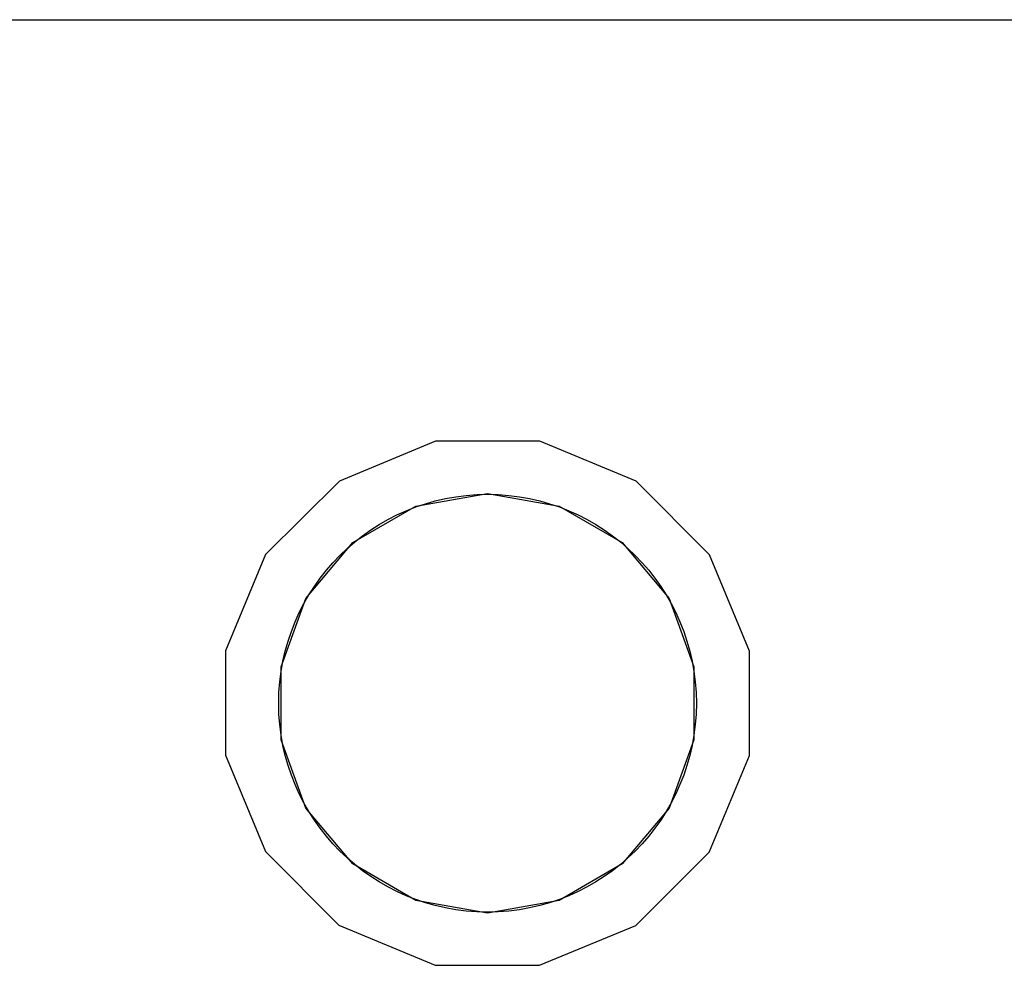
# Model space of a CAD drawing. Extents: x 88 to 361, y -189 to -115.
# Tile 34 of 41: x 341 to 350, y -126 to -117. Entities that reach past the tile are written whole.
import ezdxf

# ---------------------------------------------------------------- set-up
doc = ezdxf.new("R2010")
doc.units = 0
doc.header["$MEASUREMENT"] = 0
doc.layers.add('BLACK', color=7, linetype='CONTINUOUS')

msp = doc.modelspace()

# ---------------------------------------------------------------- linework, layer by layer
at = {"layer": 'Black'}
for p, q in [((332.464, -117.264), (361.24, -117.264)), ((344.816, -121.298), (343.894, -121.679)), ((345.814, -121.298), (344.816, -121.298)), ((346.736, -121.681), (345.814, -121.298)), ((343.894, -121.679), (343.188, -122.383)), ((347.44, -122.387), (346.736, -121.681)), ((344.626, -121.919), (345.313, -121.798)), ((345.313, -121.798), (346, -121.919)), ((344.023, -122.268), (344.626, -121.919)), ((346, -121.919), (346.603, -122.268)), ((343.574, -122.802), (344.023, -122.268)), ((346.603, -122.268), (347.052, -122.802)), ((343.188, -122.383), (342.805, -123.305)), ((347.821, -123.309), (347.44, -122.387)), ((343.336, -123.457), (343.574, -122.802)), ((347.052, -122.802), (347.29, -123.457)), ((342.805, -123.305), (342.805, -124.303)), ((347.821, -124.307), (347.821, -123.309)), ((343.336, -124.155), (343.336, -123.457)), ((347.29, -123.457), (347.29, -124.155)), ((343.574, -124.81), (343.336, -124.155)), ((347.29, -124.155), (347.052, -124.81)), ((342.805, -124.303), (343.186, -125.225)), ((347.439, -125.226), (347.821, -124.307)), ((344.023, -125.344), (343.574, -124.81)), ((347.052, -124.81), (346.603, -125.344)), ((343.186, -125.225), (343.89, -125.931)), ((346.732, -125.933), (347.438, -125.228)), ((347.438, -125.228), (347.439, -125.226)), ((347.439, -125.226), (347.439, -125.226)), ((344.626, -125.693), (344.023, -125.344)), ((346.603, -125.344), (346, -125.693)), ((345.313, -125.814), (344.626, -125.693)), ((346, -125.693), (345.313, -125.814)), ((343.89, -125.931), (344.812, -126.314)), ((345.81, -126.314), (346.732, -125.933)), ((344.812, -126.314), (345.81, -126.314))]:
    msp.add_line(p, q, dxfattribs=at)
msp.add_circle((345.313, -123.806), 2, dxfattribs=at)

doc.saveas('drawing.dxf')
